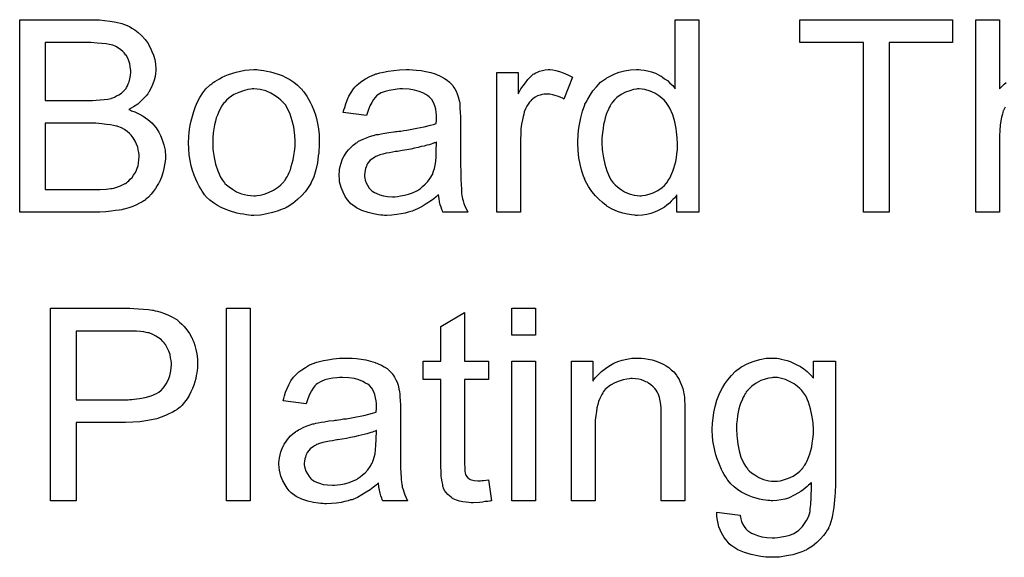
# Model space of a CAD drawing. Extents: x -1.6 to 9, y -2.8 to 5.2.
# Tile 137 of 197: x 5.023 to 5.432, y 2.982 to 3.205. Entities that reach past the tile are written whole.
import ezdxf

# ---------------------------------------------------------------- set-up
doc = ezdxf.new("R2010")
doc.units = 0
doc.layers.add('dfn6-15-57-c_document', color=1, linetype='CONTINUOUS')

msp = doc.modelspace()

# ---------------------------------------------------------------- linework, layer by layer
at = {"layer": 'dfn6-15-57-c_document', "color": 1}
for points in [[(5.054982, 3.205036), (5.055908, 3.205036), (5.05799, 3.204805), (5.060304, 3.204573), (5.062734, 3.204111), (5.065164, 3.203532), (5.067362, 3.202722), (5.067478, 3.202722), (5.067593, 3.202607), (5.068288, 3.20226), (5.069329, 3.201681), (5.070486, 3.200871), (5.071874, 3.19983), (5.073378, 3.198557), (5.074767, 3.196937), (5.07604, 3.195202), (5.076155, 3.19497), (5.076502, 3.194276), (5.077081, 3.193351), (5.077659, 3.191962), (5.078238, 3.190342), (5.078816, 3.188607), (5.079163, 3.18664), (5.079279, 3.184673), (5.079279, 3.184442), (5.079279, 3.183863), (5.079163, 3.182822), (5.078932, 3.181549), (5.078585, 3.180045), (5.078007, 3.178425), (5.077312, 3.176805), (5.076387, 3.17507), (5.076271, 3.174839), (5.075924, 3.174376), (5.07523, 3.17345), (5.074304, 3.172525), (5.073147, 3.171368), (5.071759, 3.170095), (5.070023, 3.168938), (5.068056, 3.167781), (5.068172, 3.167781), (5.068403, 3.167665), (5.068751, 3.16755), (5.069213, 3.167318), (5.070602, 3.166855), (5.072221, 3.166045), (5.073957, 3.165004), (5.075924, 3.163731), (5.077659, 3.162227), (5.079279, 3.160376), (5.079395, 3.160145), (5.079858, 3.15945), (5.080552, 3.158409), (5.081246, 3.157021), (5.08194, 3.15517), (5.082635, 3.153203), (5.083097, 3.150889), (5.083213, 3.148343), (5.083213, 3.148228), (5.083213, 3.148112), (5.083213, 3.147418), (5.083097, 3.146261), (5.082866, 3.144872), (5.082635, 3.143253), (5.082172, 3.141517), (5.081593, 3.139666), (5.080783, 3.137815), (5.080668, 3.137583), (5.08032, 3.137005), (5.079858, 3.136195), (5.079163, 3.135038), (5.078238, 3.133881), (5.077312, 3.132608), (5.076155, 3.131335), (5.074883, 3.130294), (5.074767, 3.130178), (5.074304, 3.129831), (5.073494, 3.129369), (5.072453, 3.128906), (5.07118, 3.128211), (5.069676, 3.127517), (5.068056, 3.126939), (5.066089, 3.12636), (5.065858, 3.12636), (5.065164, 3.126129), (5.064007, 3.126013), (5.062503, 3.125782), (5.060651, 3.12555), (5.058453, 3.125319), (5.056024, 3.125203), (5.053247, 3.125088), (5.022702, 3.125088), (5.022702, 3.205152), (5.054172, 3.205152), (5.054982, 3.205036)], [(5.304894, 3.125088), (5.295754, 3.125088), (5.295754, 3.132377), (5.295638, 3.132261), (5.295523, 3.13203), (5.295175, 3.131567), (5.294713, 3.130988), (5.294134, 3.13041), (5.29344, 3.129716), (5.29263, 3.128906), (5.291589, 3.128096), (5.290547, 3.127286), (5.28939, 3.126476), (5.288002, 3.125782), (5.286498, 3.125203), (5.284994, 3.124625), (5.283258, 3.124162), (5.281407, 3.123931), (5.27944, 3.123815), (5.278746, 3.123815), (5.278283, 3.123931), (5.276895, 3.124046), (5.275275, 3.124278), (5.273308, 3.12474), (5.27111, 3.125435), (5.268912, 3.12636), (5.266713, 3.127633), (5.266597, 3.127633), (5.266482, 3.127864), (5.265788, 3.128327), (5.264746, 3.129253), (5.263474, 3.13041), (5.26197, 3.131914), (5.260465, 3.133765), (5.258961, 3.135848), (5.257689, 3.138277), (5.257689, 3.138393), (5.257573, 3.138624), (5.257457, 3.138972), (5.257226, 3.139434), (5.256994, 3.140129), (5.256647, 3.140939), (5.256416, 3.141748), (5.256185, 3.14279), (5.255606, 3.145104), (5.255028, 3.147765), (5.25468, 3.150773), (5.254565, 3.154013), (5.254565, 3.154128), (5.254565, 3.15436), (5.254565, 3.154823), (5.254565, 3.155517), (5.25468, 3.156211), (5.25468, 3.157137), (5.254912, 3.159219), (5.255259, 3.161649), (5.255837, 3.16431), (5.256532, 3.167087), (5.257457, 3.169748), (5.257457, 3.169863), (5.257573, 3.170095), (5.257804, 3.170442), (5.258036, 3.170905), (5.25873, 3.172177), (5.259655, 3.173797), (5.260812, 3.175533), (5.262317, 3.177268), (5.264052, 3.179119), (5.266135, 3.180624), (5.26625, 3.180624), (5.266366, 3.180739), (5.266713, 3.180971), (5.267176, 3.181202), (5.268333, 3.181781), (5.269953, 3.18259), (5.271804, 3.183285), (5.274002, 3.183863), (5.276432, 3.184326), (5.278977, 3.184442), (5.279903, 3.184442), (5.280829, 3.184326), (5.282101, 3.18421), (5.283605, 3.183863), (5.285225, 3.183516), (5.286845, 3.182938), (5.288349, 3.182128), (5.288581, 3.182012), (5.289043, 3.181781), (5.289738, 3.181202), (5.290663, 3.180624), (5.29182, 3.179814), (5.292861, 3.178772), (5.294018, 3.177731), (5.29506, 3.176458), (5.29506, 3.205152), (5.304894, 3.205152), (5.304894, 3.125088)], [(5.410297, 3.195665), (5.383917, 3.195665), (5.383917, 3.125088), (5.373273, 3.125088), (5.373273, 3.195665), (5.346893, 3.195665), (5.346893, 3.205152), (5.410297, 3.205152), (5.410297, 3.195665)], [(5.432164, 3.168822), (5.43147, 3.167434), (5.431354, 3.167202), (5.431239, 3.16674), (5.431007, 3.165814), (5.43066, 3.164657), (5.430313, 3.163153), (5.430082, 3.161302), (5.429966, 3.159219), (5.42985, 3.156789), (5.42985, 3.125088), (5.420016, 3.125088), (5.420016, 3.205152), (5.42985, 3.205152), (5.42985, 3.176458)], [(5.052321, 3.195665), (5.033346, 3.195665), (5.033346, 3.171599), (5.053015, 3.171599), (5.054519, 3.171715), (5.056139, 3.17183), (5.057759, 3.171946), (5.059379, 3.172177), (5.060651, 3.172409), (5.060883, 3.172525), (5.061346, 3.17264), (5.06204, 3.172987), (5.062966, 3.17345), (5.063891, 3.173913), (5.064932, 3.174607), (5.065974, 3.175533), (5.066784, 3.176458), (5.066899, 3.176574), (5.067131, 3.176921), (5.067478, 3.177615), (5.067825, 3.178425), (5.068172, 3.179351), (5.068519, 3.180508), (5.068751, 3.181896), (5.068866, 3.1834), (5.068866, 3.183632), (5.068866, 3.184095), (5.068751, 3.184789), (5.068635, 3.185714), (5.068403, 3.186871), (5.068056, 3.188028), (5.067593, 3.189185), (5.066899, 3.190342), (5.066784, 3.190458), (5.066552, 3.190805), (5.066089, 3.191384), (5.065511, 3.191962), (5.064701, 3.192656), (5.063775, 3.193351), (5.062618, 3.194045), (5.061346, 3.194508), (5.06123, 3.194508), (5.060651, 3.194739), (5.059842, 3.194855), (5.058569, 3.195086), (5.056833, 3.195318), (5.054867, 3.195433), (5.052321, 3.195665)], [(5.121972, 3.184326), (5.123014, 3.18421), (5.124171, 3.183979), (5.125444, 3.183747), (5.126948, 3.183516), (5.130072, 3.182475), (5.131691, 3.181896), (5.133311, 3.181086), (5.134931, 3.180276), (5.136551, 3.179119), (5.138055, 3.177963), (5.139559, 3.176574), (5.139675, 3.176458), (5.139906, 3.176227), (5.140253, 3.175764), (5.140716, 3.175186), (5.141294, 3.174376), (5.141989, 3.173334), (5.142683, 3.172177), (5.143377, 3.170905), (5.144071, 3.169516), (5.144765, 3.167781), (5.14546, 3.166045), (5.146038, 3.164079), (5.146501, 3.161996), (5.146848, 3.159798), (5.147079, 3.157484), (5.147195, 3.154938), (5.147195, 3.154823), (5.147195, 3.154475), (5.147195, 3.153897), (5.147195, 3.153087), (5.147079, 3.152161), (5.146964, 3.151004), (5.146964, 3.149847), (5.146732, 3.148575), (5.146385, 3.145682), (5.145691, 3.14279), (5.144881, 3.139897), (5.143724, 3.137236), (5.143724, 3.13712), (5.143608, 3.137005), (5.143377, 3.136658), (5.143146, 3.136195), (5.142336, 3.135038), (5.141294, 3.133649), (5.139906, 3.13203), (5.138171, 3.13041), (5.136204, 3.12879), (5.13389, 3.127286), (5.133774, 3.127286), (5.133658, 3.12717), (5.133311, 3.126939), (5.132733, 3.126707), (5.132154, 3.126476), (5.13146, 3.126245), (5.129724, 3.12555), (5.127757, 3.124972), (5.125328, 3.124393), (5.122782, 3.123931), (5.120006, 3.123815), (5.118849, 3.123815), (5.117923, 3.123931), (5.116882, 3.124046), (5.115725, 3.124278), (5.114336, 3.124509), (5.112948, 3.12474), (5.109824, 3.125666), (5.108088, 3.12636), (5.106469, 3.127055), (5.104849, 3.12798), (5.103229, 3.129021), (5.101725, 3.130178), (5.100221, 3.131567), (5.100105, 3.131682), (5.099874, 3.131914), (5.099527, 3.132377), (5.099064, 3.133071), (5.098485, 3.133881), (5.097907, 3.134806), (5.097213, 3.135963), (5.096519, 3.137352), (5.095824, 3.138856), (5.09513, 3.140591), (5.094552, 3.142443), (5.093973, 3.14441), (5.09351, 3.146608), (5.093163, 3.148922), (5.092932, 3.151467), (5.092816, 3.154128), (5.092816, 3.15436), (5.092816, 3.154823), (5.092932, 3.155632), (5.092932, 3.156789), (5.093047, 3.158062), (5.093279, 3.159682), (5.09351, 3.161302), (5.093973, 3.163153), (5.094436, 3.165004), (5.095014, 3.166971), (5.095709, 3.169054), (5.096634, 3.171021), (5.09756, 3.172872), (5.098833, 3.174723), (5.100105, 3.176458), (5.101725, 3.177963), (5.101841, 3.178078), (5.102072, 3.178194), (5.102535, 3.178541), (5.103113, 3.179004), (5.103808, 3.179467), (5.104733, 3.180045), (5.105659, 3.180624), (5.106816, 3.181202), (5.108088, 3.181781), (5.109477, 3.182359), (5.112601, 3.1834), (5.116188, 3.18421), (5.118039, 3.184326), (5.120006, 3.184442), (5.121163, 3.184442), (5.121972, 3.184326)], [(5.185839, 3.184326), (5.187574, 3.18421), (5.189541, 3.183979), (5.191508, 3.183632), (5.193475, 3.183169), (5.195326, 3.18259), (5.195558, 3.182475), (5.196136, 3.182243), (5.196946, 3.181896), (5.197987, 3.181434), (5.199144, 3.180739), (5.200301, 3.180045), (5.201343, 3.179119), (5.202268, 3.178194), (5.202384, 3.178078), (5.202615, 3.177731), (5.202962, 3.177153), (5.203425, 3.176458), (5.204004, 3.175417), (5.204467, 3.174376), (5.204929, 3.173103), (5.205276, 3.171599), (5.205276, 3.171483), (5.205392, 3.171136), (5.205508, 3.170442), (5.205624, 3.169516), (5.205624, 3.168244), (5.205739, 3.16674), (5.205855, 3.164773), (5.205855, 3.162574), (5.205855, 3.149385), (5.205855, 3.149269), (5.205855, 3.148806), (5.205855, 3.148112), (5.205855, 3.147186), (5.205855, 3.146145), (5.205855, 3.144872), (5.205971, 3.142095), (5.205971, 3.139203), (5.206086, 3.136311), (5.206202, 3.135038), (5.206202, 3.133881), (5.206318, 3.13284), (5.206434, 3.13203), (5.206434, 3.131914), (5.206549, 3.131451), (5.206665, 3.130757), (5.207012, 3.129831), (5.207243, 3.12879), (5.207706, 3.127633), (5.208285, 3.12636), (5.208863, 3.125088), (5.198566, 3.125088), (5.19845, 3.125203), (5.198334, 3.125666), (5.198103, 3.126245), (5.197756, 3.12717), (5.197409, 3.128211), (5.197177, 3.129484), (5.196946, 3.130873), (5.196715, 3.132377), (5.196599, 3.132377), (5.196483, 3.132145), (5.195789, 3.131567), (5.194748, 3.130757), (5.193359, 3.129716), (5.191624, 3.128674), (5.189888, 3.127517), (5.188037, 3.126476), (5.18607, 3.125666), (5.185839, 3.12555), (5.185145, 3.125435), (5.184103, 3.125088), (5.182831, 3.12474), (5.181211, 3.124393), (5.17936, 3.124162), (5.177277, 3.123931), (5.175194, 3.123815), (5.174269, 3.123815), (5.173575, 3.123931), (5.172765, 3.123931), (5.171839, 3.124046), (5.169757, 3.124393), (5.167443, 3.124972), (5.164897, 3.125782), (5.162583, 3.126939), (5.160501, 3.128443), (5.160269, 3.128674), (5.159691, 3.129253), (5.158881, 3.130294), (5.157955, 3.131682), (5.15703, 3.133418), (5.15622, 3.135385), (5.155641, 3.137815), (5.155525, 3.138972), (5.15541, 3.14036), (5.15541, 3.140591), (5.15541, 3.141054), (5.155525, 3.141864), (5.155641, 3.142905), (5.155873, 3.144178), (5.15622, 3.145451), (5.156682, 3.146839), (5.157261, 3.148112), (5.157377, 3.148228), (5.157608, 3.14869), (5.158071, 3.149385), (5.158649, 3.150195), (5.159344, 3.15112), (5.160269, 3.152046), (5.161195, 3.152971), (5.162352, 3.153781), (5.162467, 3.153897), (5.16293, 3.154128), (5.163509, 3.154591), (5.164434, 3.155054), (5.165476, 3.155517), (5.166748, 3.156095), (5.168021, 3.156558), (5.169525, 3.157021), (5.169641, 3.157021), (5.170104, 3.157137), (5.170798, 3.157368), (5.171724, 3.157484), (5.172881, 3.157715), (5.174385, 3.157946), (5.17612, 3.158294), (5.178203, 3.158525), (5.178318, 3.158525), (5.178781, 3.158641), (5.17936, 3.158641), (5.18017, 3.158756), (5.181095, 3.158872), (5.182252, 3.159103), (5.183525, 3.159219), (5.184913, 3.15945), (5.18769, 3.160029), (5.190698, 3.160608), (5.193359, 3.161302), (5.194632, 3.161649), (5.195789, 3.161996), (5.195789, 3.162112), (5.195789, 3.162343), (5.195905, 3.163037), (5.195905, 3.163847), (5.195905, 3.16431), (5.195905, 3.164541), (5.195905, 3.164657), (5.195905, 3.164773), (5.195905, 3.165467), (5.195789, 3.166624), (5.195558, 3.167897), (5.195211, 3.169285), (5.194632, 3.170673), (5.193938, 3.171946), (5.193012, 3.172987), (5.192897, 3.173103), (5.192318, 3.173566), (5.191392, 3.174029), (5.190235, 3.174723), (5.188616, 3.175301), (5.186765, 3.17588), (5.18445, 3.176227), (5.181789, 3.176343), (5.180632, 3.176343), (5.179475, 3.176227), (5.177856, 3.175996), (5.176236, 3.175764), (5.1745, 3.175301), (5.172881, 3.174723), (5.171492, 3.173913), (5.171376, 3.173797), (5.170914, 3.17345), (5.170335, 3.172872), (5.169641, 3.171946), (5.168947, 3.170789), (5.168137, 3.169285), (5.167443, 3.167434), (5.166748, 3.165351), (5.157145, 3.166624), (5.157145, 3.16674), (5.157261, 3.166855), (5.157261, 3.167202), (5.157377, 3.167665), (5.157724, 3.168706), (5.158187, 3.170211), (5.158765, 3.171715), (5.159459, 3.173334), (5.160385, 3.174954), (5.161426, 3.176458), (5.161542, 3.176574), (5.162005, 3.177037), (5.162699, 3.177731), (5.163624, 3.178657), (5.164897, 3.179582), (5.166401, 3.180508), (5.168137, 3.181549), (5.170104, 3.182359), (5.170219, 3.182359), (5.170335, 3.182475), (5.170682, 3.18259), (5.171145, 3.182706), (5.172302, 3.183053), (5.173922, 3.1834), (5.175773, 3.183747), (5.178087, 3.184095), (5.180517, 3.184326), (5.183293, 3.184442), (5.184566, 3.184442), (5.185839, 3.184326)], [(5.244152, 3.184326), (5.245424, 3.184095), (5.246928, 3.183632), (5.248548, 3.183053), (5.2504, 3.182243), (5.252366, 3.181202), (5.24878, 3.172177), (5.248664, 3.172293), (5.248201, 3.172525), (5.247507, 3.172872), (5.246581, 3.173219), (5.24554, 3.173566), (5.244267, 3.173913), (5.242995, 3.174144), (5.241722, 3.17426), (5.241144, 3.17426), (5.240565, 3.174144), (5.239755, 3.174029), (5.238945, 3.173797), (5.237904, 3.17345), (5.236863, 3.172987), (5.235937, 3.172293), (5.235821, 3.172177), (5.235474, 3.171946), (5.235127, 3.171483), (5.234549, 3.170905), (5.23397, 3.170095), (5.233392, 3.169169), (5.232813, 3.168128), (5.23235, 3.166855), (5.232235, 3.166624), (5.232119, 3.16593), (5.231887, 3.164888), (5.23154, 3.1635), (5.231193, 3.161765), (5.230962, 3.159798), (5.230846, 3.157715), (5.23073, 3.155401), (5.23073, 3.125088), (5.220896, 3.125088), (5.220896, 3.183169), (5.229805, 3.183169), (5.229805, 3.174376), (5.229921, 3.174492), (5.230383, 3.175301), (5.230962, 3.176343), (5.231887, 3.177615), (5.232813, 3.178888), (5.233854, 3.180276), (5.234896, 3.181434), (5.235937, 3.182359), (5.236053, 3.182475), (5.2364, 3.182706), (5.237094, 3.183053), (5.237788, 3.1834), (5.238714, 3.183747), (5.239871, 3.184095), (5.241028, 3.184326), (5.242301, 3.184442), (5.24311, 3.184442), (5.244152, 3.184326)], [(5.42985, 3.176458), (5.429966, 3.176574), (5.430197, 3.176805), (5.430544, 3.177153), (5.431123, 3.177731), (5.431701, 3.17831), (5.432511, 3.179004)], [(5.120006, 3.176343), (5.119311, 3.176343), (5.118733, 3.176227), (5.11746, 3.176111), (5.115725, 3.175648), (5.113758, 3.174954), (5.111675, 3.174029), (5.109708, 3.17264), (5.108667, 3.171715), (5.107741, 3.170789), (5.107741, 3.170673), (5.10751, 3.170558), (5.107279, 3.170211), (5.106931, 3.169748), (5.106584, 3.169169), (5.106237, 3.168475), (5.105775, 3.16755), (5.105312, 3.166624), (5.104849, 3.165467), (5.104386, 3.16431), (5.104039, 3.162921), (5.103692, 3.161417), (5.103345, 3.159798), (5.103113, 3.158062), (5.102998, 3.156095), (5.102882, 3.154128), (5.102882, 3.154013), (5.102882, 3.153666), (5.102882, 3.153087), (5.102998, 3.152277), (5.102998, 3.151352), (5.103113, 3.15031), (5.103461, 3.147881), (5.104039, 3.145104), (5.104965, 3.142327), (5.106122, 3.139666), (5.106931, 3.138509), (5.107741, 3.137352), (5.107857, 3.137352), (5.107973, 3.13712), (5.108667, 3.136542), (5.109708, 3.135616), (5.111097, 3.134691), (5.112832, 3.133649), (5.114915, 3.132724), (5.117345, 3.132145), (5.118617, 3.13203), (5.120006, 3.131914), (5.1207, 3.131914), (5.121278, 3.13203), (5.122551, 3.132261), (5.124287, 3.132608), (5.126138, 3.133302), (5.12822, 3.134228), (5.130187, 3.135616), (5.131229, 3.136542), (5.132154, 3.137468), (5.13227, 3.137583), (5.132386, 3.137699), (5.132617, 3.138046), (5.132964, 3.138509), (5.133311, 3.139087), (5.133774, 3.139782), (5.134237, 3.140707), (5.134699, 3.141633), (5.135162, 3.14279), (5.135509, 3.144062), (5.135972, 3.145451), (5.136319, 3.146955), (5.136666, 3.14869), (5.136898, 3.150426), (5.137129, 3.152393), (5.137129, 3.154475), (5.137129, 3.154591), (5.137129, 3.154938), (5.137129, 3.155517), (5.137014, 3.156211), (5.137014, 3.157137), (5.136898, 3.158178), (5.136551, 3.160608), (5.135972, 3.163153), (5.135047, 3.16593), (5.133774, 3.168475), (5.13308, 3.169748), (5.132154, 3.170789), (5.132154, 3.170905), (5.131923, 3.171021), (5.131229, 3.171715), (5.130187, 3.172525), (5.128799, 3.173566), (5.127063, 3.174607), (5.124981, 3.175533), (5.122667, 3.176111), (5.121394, 3.176227), (5.120006, 3.176343)], [(5.280019, 3.176343), (5.27944, 3.176343), (5.278977, 3.176227), (5.277705, 3.176111), (5.276201, 3.175648), (5.274465, 3.17507), (5.272614, 3.174029), (5.270763, 3.172756), (5.269837, 3.17183), (5.269027, 3.170905), (5.269027, 3.170789), (5.268796, 3.170673), (5.26868, 3.170326), (5.268333, 3.169863), (5.267986, 3.169285), (5.267639, 3.168591), (5.267292, 3.167781), (5.266829, 3.166855), (5.266366, 3.165698), (5.266019, 3.164426), (5.265672, 3.163037), (5.265325, 3.161533), (5.265093, 3.159913), (5.264862, 3.158062), (5.264631, 3.156095), (5.264631, 3.154013), (5.264631, 3.153897), (5.264631, 3.15355), (5.264631, 3.152971), (5.264746, 3.152161), (5.264746, 3.151236), (5.264862, 3.150195), (5.265209, 3.147765), (5.265788, 3.145104), (5.266597, 3.142327), (5.267755, 3.139666), (5.268449, 3.138509), (5.269259, 3.137352), (5.269374, 3.137352), (5.26949, 3.13712), (5.270069, 3.136542), (5.27111, 3.135616), (5.272382, 3.134691), (5.274002, 3.133649), (5.275969, 3.132724), (5.278052, 3.132145), (5.279209, 3.13203), (5.280366, 3.131914), (5.280944, 3.131914), (5.281407, 3.13203), (5.28268, 3.132145), (5.284184, 3.132608), (5.285919, 3.133187), (5.287771, 3.134112), (5.289622, 3.135385), (5.290547, 3.136195), (5.291357, 3.13712), (5.291357, 3.137236), (5.291589, 3.137352), (5.29182, 3.137699), (5.292051, 3.138162), (5.292399, 3.13874), (5.292861, 3.139319), (5.293208, 3.140244), (5.293671, 3.14117), (5.294134, 3.142211), (5.294481, 3.143368), (5.294944, 3.144757), (5.295291, 3.146145), (5.295523, 3.147765), (5.295754, 3.149385), (5.295985, 3.151236), (5.295985, 3.153203), (5.295985, 3.153318), (5.295985, 3.153781), (5.295985, 3.15436), (5.29587, 3.15517), (5.29587, 3.156095), (5.295754, 3.157252), (5.295638, 3.158525), (5.295407, 3.159913), (5.294828, 3.16269), (5.294018, 3.165583), (5.292861, 3.168359), (5.292167, 3.169516), (5.291357, 3.170673), (5.291357, 3.170789), (5.291126, 3.170905), (5.290547, 3.171599), (5.289506, 3.172525), (5.288233, 3.173566), (5.286614, 3.174607), (5.284647, 3.175417), (5.282448, 3.176111), (5.281291, 3.176227), (5.280019, 3.176343)], [(5.054404, 3.162112), (5.033346, 3.162112), (5.033346, 3.134575), (5.056139, 3.134575), (5.058569, 3.134691), (5.05961, 3.134806), (5.060536, 3.134922), (5.060651, 3.134922), (5.061114, 3.135038), (5.061809, 3.135153), (5.062618, 3.135385), (5.064585, 3.136079), (5.066552, 3.137005), (5.066668, 3.13712), (5.067015, 3.137352), (5.067478, 3.137699), (5.068056, 3.138162), (5.068635, 3.138856), (5.069445, 3.13955), (5.070023, 3.140476), (5.070717, 3.141517), (5.070833, 3.141633), (5.070949, 3.14198), (5.07118, 3.142674), (5.071527, 3.143484), (5.071874, 3.14441), (5.072106, 3.145566), (5.072221, 3.146955), (5.072337, 3.148343), (5.072337, 3.148575), (5.072337, 3.149037), (5.072221, 3.149963), (5.07199, 3.151004), (5.071759, 3.152161), (5.071296, 3.153434), (5.070717, 3.154707), (5.069908, 3.155979), (5.069792, 3.156095), (5.069445, 3.156558), (5.068982, 3.157137), (5.068288, 3.157831), (5.067362, 3.158641), (5.066205, 3.15945), (5.064932, 3.160145), (5.063428, 3.160723), (5.063197, 3.160839), (5.062734, 3.160955), (5.061693, 3.161186), (5.06042, 3.161417), (5.0588, 3.161649), (5.056833, 3.16188), (5.054404, 3.162112)], [(5.195905, 3.154244), (5.195789, 3.154244), (5.195673, 3.154128), (5.195326, 3.154013), (5.194864, 3.153897), (5.194285, 3.153666), (5.193591, 3.153434), (5.192781, 3.153203), (5.191855, 3.152971), (5.190814, 3.152624), (5.189541, 3.152393), (5.188269, 3.152046), (5.186765, 3.151699), (5.185145, 3.151352), (5.183525, 3.151004), (5.181674, 3.150773), (5.179707, 3.150426), (5.179475, 3.150426), (5.178781, 3.15031), (5.177624, 3.150079), (5.176351, 3.149847), (5.174963, 3.149616), (5.173575, 3.149269), (5.172302, 3.148922), (5.171145, 3.148459), (5.171029, 3.148459), (5.170682, 3.148228), (5.170219, 3.147996), (5.169757, 3.147649), (5.168368, 3.146724), (5.167211, 3.145335), (5.167211, 3.145219), (5.16698, 3.144988), (5.166864, 3.144525), (5.166633, 3.143947), (5.166401, 3.143253), (5.16617, 3.142558), (5.166054, 3.141633), (5.165939, 3.140707), (5.165939, 3.140591), (5.165939, 3.140013), (5.166054, 3.139319), (5.166286, 3.138393), (5.166633, 3.137352), (5.167211, 3.136311), (5.167905, 3.135153), (5.168831, 3.134112), (5.168947, 3.133997), (5.169409, 3.133765), (5.170104, 3.133302), (5.171029, 3.13284), (5.172302, 3.132377), (5.173806, 3.131914), (5.175542, 3.131682), (5.177624, 3.131567), (5.17855, 3.131567), (5.179707, 3.131682), (5.18098, 3.131914), (5.182599, 3.132145), (5.184219, 3.132608), (5.185955, 3.133187), (5.18769, 3.133997), (5.187922, 3.134112), (5.188384, 3.134459), (5.189194, 3.135038), (5.19012, 3.135848), (5.191161, 3.136773), (5.192318, 3.13793), (5.193244, 3.139319), (5.194169, 3.140823), (5.194285, 3.140939), (5.194401, 3.141401), (5.194632, 3.142211), (5.194979, 3.143253), (5.195326, 3.144641), (5.195558, 3.146261), (5.195673, 3.148228), (5.195789, 3.150542), (5.195905, 3.154244)], [(5.070139, 3.085125), (5.072106, 3.085009), (5.074188, 3.084893), (5.076155, 3.084662), (5.077891, 3.084431), (5.078122, 3.084431), (5.078932, 3.084199), (5.079973, 3.083968), (5.081362, 3.083621), (5.082866, 3.083042), (5.084486, 3.082348), (5.086221, 3.081538), (5.087725, 3.080613), (5.087957, 3.080497), (5.088419, 3.08015), (5.089114, 3.079456), (5.090039, 3.078646), (5.091081, 3.077604), (5.092122, 3.076216), (5.093279, 3.074712), (5.094204, 3.072976), (5.09432, 3.072745), (5.094552, 3.072166), (5.095014, 3.071125), (5.095477, 3.069737), (5.095824, 3.068117), (5.096287, 3.066266), (5.096519, 3.064183), (5.096634, 3.061985), (5.096634, 3.061869), (5.096634, 3.061522), (5.096634, 3.061059), (5.096519, 3.060249), (5.096403, 3.059439), (5.096287, 3.058398), (5.096056, 3.057241), (5.095824, 3.055968), (5.095014, 3.053307), (5.094552, 3.051919), (5.093857, 3.050415), (5.093047, 3.048911), (5.092238, 3.047522), (5.091196, 3.046134), (5.090039, 3.044745), (5.089924, 3.04463), (5.089692, 3.044398), (5.089345, 3.044051), (5.088767, 3.043704), (5.088072, 3.043126), (5.087147, 3.042547), (5.08599, 3.041853), (5.084717, 3.041274), (5.083213, 3.04058), (5.081477, 3.039886), (5.079626, 3.039308), (5.077428, 3.038845), (5.075114, 3.038382), (5.072569, 3.038035), (5.069676, 3.037803), (5.066668, 3.037688), (5.046189, 3.037688), (5.046189, 3.005176), (5.035545, 3.005176), (5.035545, 3.08524), (5.068403, 3.08524), (5.070139, 3.085125)], [(5.118502, 3.005176), (5.108667, 3.005176), (5.108667, 3.08524), (5.118502, 3.08524), (5.118502, 3.005176)], [(5.236978, 3.074018), (5.227144, 3.074018), (5.227144, 3.08524), (5.236978, 3.08524), (5.236978, 3.074018)], [(5.207475, 3.063258), (5.217425, 3.063258), (5.217425, 3.055621), (5.207475, 3.055621), (5.207475, 3.02149), (5.207475, 3.021258), (5.207475, 3.020796), (5.207475, 3.020101), (5.207591, 3.019291), (5.207706, 3.01744), (5.207822, 3.01663), (5.207938, 3.016052), (5.208053, 3.01582), (5.2084, 3.015358), (5.208863, 3.014779), (5.209673, 3.014201), (5.209904, 3.014085), (5.210483, 3.013854), (5.211524, 3.013622), (5.213028, 3.013506), (5.214185, 3.013506), (5.214764, 3.013622), (5.215574, 3.013622), (5.216499, 3.013738), (5.217425, 3.013854), (5.218698, 3.005176), (5.218466, 3.005176), (5.218003, 3.00506), (5.217194, 3.004945), (5.216152, 3.004829), (5.214995, 3.004598), (5.213723, 3.004482), (5.211177, 3.004366), (5.210252, 3.004366), (5.209326, 3.004482), (5.208169, 3.004598), (5.206781, 3.004713), (5.205392, 3.00506), (5.204119, 3.005407), (5.202847, 3.005986), (5.202731, 3.006102), (5.202384, 3.006333), (5.201921, 3.00668), (5.201227, 3.007259), (5.200649, 3.007837), (5.199954, 3.008647), (5.19926, 3.009457), (5.198797, 3.010498), (5.198797, 3.010614), (5.198566, 3.011077), (5.19845, 3.011887), (5.198219, 3.013044), (5.197987, 3.014548), (5.197872, 3.015473), (5.197872, 3.016515), (5.197756, 3.017787), (5.19764, 3.01906), (5.19764, 3.020448), (5.19764, 3.022068), (5.19764, 3.055621), (5.190351, 3.055621), (5.190351, 3.063258), (5.19764, 3.063258), (5.19764, 3.077604), (5.207475, 3.083505), (5.207475, 3.063258)], [(5.069098, 3.075753), (5.046189, 3.075753), (5.046189, 3.047175), (5.067709, 3.047175), (5.068519, 3.047291), (5.069329, 3.047291), (5.070255, 3.047407), (5.072453, 3.047638), (5.074883, 3.048101), (5.077312, 3.048795), (5.079511, 3.049721), (5.080552, 3.050299), (5.081362, 3.050993), (5.081593, 3.051225), (5.082056, 3.051688), (5.08275, 3.052613), (5.08356, 3.05377), (5.08437, 3.055274), (5.085064, 3.057125), (5.085527, 3.059208), (5.085758, 3.061638), (5.085758, 3.061753), (5.085758, 3.061869), (5.085758, 3.062448), (5.085643, 3.063489), (5.085411, 3.064646), (5.08518, 3.065919), (5.084717, 3.067423), (5.084023, 3.068811), (5.083213, 3.0702), (5.083097, 3.070315), (5.08275, 3.070778), (5.082172, 3.071356), (5.081477, 3.072166), (5.080436, 3.072976), (5.079279, 3.073671), (5.078007, 3.074365), (5.076502, 3.074943), (5.076387, 3.074943), (5.075924, 3.075059), (5.07523, 3.075175), (5.074304, 3.075406), (5.072916, 3.075522), (5.07118, 3.075637), (5.069098, 3.075753)], [(5.160848, 3.064414), (5.162583, 3.064299), (5.16455, 3.064067), (5.166517, 3.06372), (5.168484, 3.063258), (5.170335, 3.062679), (5.170566, 3.062563), (5.171145, 3.062332), (5.171955, 3.061985), (5.172996, 3.061522), (5.174153, 3.060828), (5.17531, 3.060134), (5.176351, 3.059208), (5.177277, 3.058282), (5.177393, 3.058167), (5.177624, 3.05782), (5.177971, 3.057241), (5.178434, 3.056547), (5.179013, 3.055506), (5.179475, 3.054464), (5.179938, 3.053192), (5.180285, 3.051688), (5.180285, 3.051572), (5.180401, 3.051225), (5.180517, 3.05053), (5.180632, 3.049605), (5.180632, 3.048332), (5.180748, 3.046828), (5.180864, 3.044861), (5.180864, 3.042663), (5.180864, 3.029473), (5.180864, 3.029357), (5.180864, 3.028895), (5.180864, 3.0282), (5.180864, 3.027275), (5.180864, 3.026233), (5.180864, 3.024961), (5.18098, 3.022184), (5.18098, 3.019291), (5.181095, 3.016399), (5.181211, 3.015126), (5.181211, 3.013969), (5.181327, 3.012928), (5.181442, 3.012118), (5.181442, 3.012002), (5.181558, 3.01154), (5.181674, 3.010845), (5.182021, 3.00992), (5.182252, 3.008878), (5.182715, 3.007722), (5.183293, 3.006449), (5.183872, 3.005176), (5.173575, 3.005176), (5.173459, 3.005292), (5.173343, 3.005755), (5.173112, 3.006333), (5.172765, 3.007259), (5.172418, 3.0083), (5.172186, 3.009573), (5.171955, 3.010961), (5.171724, 3.012465), (5.171608, 3.012465), (5.171492, 3.012234), (5.170798, 3.011655), (5.169757, 3.010845), (5.168368, 3.009804), (5.166633, 3.008763), (5.164897, 3.007606), (5.163046, 3.006564), (5.161079, 3.005755), (5.160848, 3.005639), (5.160154, 3.005523), (5.159112, 3.005176), (5.15784, 3.004829), (5.15622, 3.004482), (5.154368, 3.004251), (5.152286, 3.004019), (5.150203, 3.003903), (5.149278, 3.003903), (5.148583, 3.004019), (5.147774, 3.004019), (5.146848, 3.004135), (5.144765, 3.004482), (5.142451, 3.00506), (5.139906, 3.00587), (5.137592, 3.007027), (5.135509, 3.008531), (5.135278, 3.008763), (5.134699, 3.009341), (5.13389, 3.010383), (5.132964, 3.011771), (5.132038, 3.013506), (5.131229, 3.015473), (5.13065, 3.017903), (5.130534, 3.01906), (5.130419, 3.020448), (5.130419, 3.02068), (5.130419, 3.021143), (5.130534, 3.021953), (5.13065, 3.022994), (5.130881, 3.024267), (5.131229, 3.025539), (5.131691, 3.026928), (5.13227, 3.0282), (5.132386, 3.028316), (5.132617, 3.028779), (5.13308, 3.029473), (5.133658, 3.030283), (5.134352, 3.031209), (5.135278, 3.032134), (5.136204, 3.03306), (5.137361, 3.03387), (5.137476, 3.033985), (5.137939, 3.034217), (5.138518, 3.03468), (5.139443, 3.035142), (5.140484, 3.035605), (5.141757, 3.036184), (5.14303, 3.036646), (5.144534, 3.037109), (5.14465, 3.037109), (5.145113, 3.037225), (5.145807, 3.037456), (5.146732, 3.037572), (5.147889, 3.037803), (5.149393, 3.038035), (5.151129, 3.038382), (5.153212, 3.038613), (5.153327, 3.038613), (5.15379, 3.038729), (5.154368, 3.038729), (5.155178, 3.038845), (5.156104, 3.038961), (5.157261, 3.039192), (5.158534, 3.039308), (5.159922, 3.039539), (5.162699, 3.040117), (5.165707, 3.040696), (5.168368, 3.04139), (5.169641, 3.041737), (5.170798, 3.042084), (5.170798, 3.0422), (5.170798, 3.042432), (5.170914, 3.043126), (5.170914, 3.043936), (5.170914, 3.044398), (5.170914, 3.04463), (5.170914, 3.044745), (5.170914, 3.044861), (5.170914, 3.045555), (5.170798, 3.046712), (5.170566, 3.047985), (5.170219, 3.049374), (5.169641, 3.050762), (5.168947, 3.052035), (5.168021, 3.053076), (5.167905, 3.053192), (5.167327, 3.053654), (5.166401, 3.054117), (5.165244, 3.054811), (5.163624, 3.05539), (5.161773, 3.055968), (5.159459, 3.056316), (5.156798, 3.056431), (5.155641, 3.056431), (5.154484, 3.056316), (5.152864, 3.056084), (5.151245, 3.055853), (5.149509, 3.05539), (5.147889, 3.054811), (5.146501, 3.054001), (5.146385, 3.053886), (5.145922, 3.053539), (5.145344, 3.05296), (5.14465, 3.052035), (5.143956, 3.050878), (5.143146, 3.049374), (5.142451, 3.047522), (5.141757, 3.04544), (5.132154, 3.046712), (5.132154, 3.046828), (5.13227, 3.046944), (5.13227, 3.047291), (5.132386, 3.047754), (5.132733, 3.048795), (5.133195, 3.050299), (5.133774, 3.051803), (5.134468, 3.053423), (5.135394, 3.055043), (5.136435, 3.056547), (5.136551, 3.056663), (5.137014, 3.057125), (5.137708, 3.05782), (5.138633, 3.058745), (5.139906, 3.059671), (5.14141, 3.060596), (5.143146, 3.061638), (5.145113, 3.062448), (5.145228, 3.062448), (5.145344, 3.062563), (5.145691, 3.062679), (5.146154, 3.062795), (5.147311, 3.063142), (5.148931, 3.063489), (5.150782, 3.063836), (5.153096, 3.064183), (5.155525, 3.064414), (5.158302, 3.06453), (5.159575, 3.06453), (5.160848, 3.064414)], [(5.28106, 3.064414), (5.282333, 3.064299), (5.283837, 3.064067), (5.285457, 3.06372), (5.287192, 3.063258), (5.288812, 3.062563), (5.289043, 3.062448), (5.289506, 3.062216), (5.290316, 3.061869), (5.291242, 3.061291), (5.292399, 3.060596), (5.29344, 3.059671), (5.294481, 3.058745), (5.295407, 3.057588), (5.295523, 3.057472), (5.295754, 3.05701), (5.296101, 3.056431), (5.29668, 3.055621), (5.297142, 3.054464), (5.297605, 3.053307), (5.298184, 3.051919), (5.298531, 3.050415), (5.298531, 3.050299), (5.298646, 3.049836), (5.298762, 3.049142), (5.298878, 3.048216), (5.298878, 3.046828), (5.298993, 3.045208), (5.299109, 3.043241), (5.299109, 3.040812), (5.299109, 3.005176), (5.289275, 3.005176), (5.289275, 3.040349), (5.289275, 3.040465), (5.289275, 3.04058), (5.289275, 3.04139), (5.289275, 3.042432), (5.289159, 3.043704), (5.289043, 3.045208), (5.288812, 3.046712), (5.288465, 3.048101), (5.288118, 3.049374), (5.288118, 3.049489), (5.287886, 3.049836), (5.287539, 3.050415), (5.287192, 3.051109), (5.286614, 3.051803), (5.285919, 3.052613), (5.284994, 3.053423), (5.283953, 3.054117), (5.283837, 3.054233), (5.28349, 3.054464), (5.282796, 3.054696), (5.281986, 3.055043), (5.28106, 3.05539), (5.279903, 3.055737), (5.278515, 3.055853), (5.277126, 3.055968), (5.276548, 3.055968), (5.276085, 3.055853), (5.274928, 3.055737), (5.273424, 3.055506), (5.271804, 3.054927), (5.269953, 3.054233), (5.268102, 3.053307), (5.266366, 3.051919), (5.266135, 3.051688), (5.265672, 3.051109), (5.265325, 3.050646), (5.264978, 3.050068), (5.264515, 3.049374), (5.264168, 3.048564), (5.263705, 3.047638), (5.263242, 3.046481), (5.262895, 3.045208), (5.262548, 3.04382), (5.262317, 3.042316), (5.262085, 3.040696), (5.261854, 3.038729), (5.261854, 3.036762), (5.261854, 3.005176), (5.252019, 3.005176), (5.252019, 3.063258), (5.260812, 3.063258), (5.260812, 3.054927), (5.260928, 3.055043), (5.26116, 3.05539), (5.261507, 3.055853), (5.26197, 3.056431), (5.262664, 3.057125), (5.263474, 3.057935), (5.264399, 3.058861), (5.265556, 3.059787), (5.266713, 3.060596), (5.268102, 3.061522), (5.269606, 3.062332), (5.271225, 3.063026), (5.273077, 3.063605), (5.274928, 3.064067), (5.277011, 3.064414), (5.279209, 3.06453), (5.280134, 3.06453), (5.28106, 3.064414)], [(5.33729, 3.064414), (5.3381, 3.064299), (5.339141, 3.064067), (5.340298, 3.063836), (5.341571, 3.063489), (5.342844, 3.063026), (5.344232, 3.062448), (5.345621, 3.061753), (5.347125, 3.060943), (5.348513, 3.060018), (5.349901, 3.058861), (5.35129, 3.057588), (5.352563, 3.056084), (5.352563, 3.063258), (5.361587, 3.063258), (5.361587, 3.013044), (5.361587, 3.012928), (5.361587, 3.012465), (5.361587, 3.011771), (5.361587, 3.010845), (5.361471, 3.009804), (5.361471, 3.008531), (5.361356, 3.007143), (5.36124, 3.005639), (5.360893, 3.002515), (5.36043, 2.999275), (5.360083, 2.997771), (5.359736, 2.996383), (5.359273, 2.99511), (5.35881, 2.993953), (5.35881, 2.993838), (5.358695, 2.993722), (5.358232, 2.993028), (5.357653, 2.991986), (5.356728, 2.990714), (5.355455, 2.989325), (5.353951, 2.987821), (5.3521, 2.986317), (5.350017, 2.985044), (5.349901, 2.985044), (5.349786, 2.984929), (5.349439, 2.984697), (5.348976, 2.984581), (5.348397, 2.984234), (5.347703, 2.984003), (5.345968, 2.983425), (5.343885, 2.98273), (5.34134, 2.982267), (5.338447, 2.981805), (5.335323, 2.981689), (5.334282, 2.981689), (5.333588, 2.981805), (5.332662, 2.981805), (5.331737, 2.98192), (5.33058, 2.982036), (5.329307, 2.982267), (5.326646, 2.982846), (5.323869, 2.983656), (5.321092, 2.984813), (5.318547, 2.986433), (5.318431, 2.986548), (5.318315, 2.986664), (5.317506, 2.987358), (5.31658, 2.9884), (5.315423, 2.989904), (5.314266, 2.991871), (5.313225, 2.9943), (5.312877, 2.995689), (5.312646, 2.997193), (5.312415, 2.998697), (5.312415, 3.000432), (5.322018, 2.99916), (5.322018, 2.998928), (5.322133, 2.998465), (5.322365, 2.997656), (5.322596, 2.996614), (5.323059, 2.995573), (5.323638, 2.994532), (5.324332, 2.99349), (5.325257, 2.99268), (5.325489, 2.992565), (5.325952, 2.992218), (5.326761, 2.991755), (5.327918, 2.991292), (5.329307, 2.990714), (5.331042, 2.990251), (5.333125, 2.989904), (5.335323, 2.989788), (5.33648, 2.989788), (5.337637, 2.989904), (5.339257, 2.990135), (5.340877, 2.990482), (5.342612, 2.990945), (5.344348, 2.991639), (5.345852, 2.992565), (5.345968, 2.99268), (5.346431, 2.993028), (5.347125, 2.993722), (5.347935, 2.994532), (5.348744, 2.995689), (5.349554, 2.996961), (5.350364, 2.998465), (5.350943, 3.000201), (5.350943, 3.000317), (5.351059, 3.00078), (5.351174, 3.001705), (5.35129, 3.002862), (5.351406, 3.003672), (5.351406, 3.004598), (5.351521, 3.005639), (5.351521, 3.006796), (5.351521, 3.008069), (5.351637, 3.009573), (5.351637, 3.011077), (5.351637, 3.012812), (5.351521, 3.012697), (5.35129, 3.012465), (5.350943, 3.012118), (5.35048, 3.011655), (5.349901, 3.011077), (5.349092, 3.010383), (5.348166, 3.009688), (5.34724, 3.008994), (5.344811, 3.007606), (5.34215, 3.006333), (5.340645, 3.00587), (5.339026, 3.005523), (5.33729, 3.005292), (5.335555, 3.005176), (5.334976, 3.005176), (5.334398, 3.005292), (5.333588, 3.005292), (5.332547, 3.005407), (5.33139, 3.005639), (5.330117, 3.00587), (5.328728, 3.006217), (5.327224, 3.00668), (5.32572, 3.007259), (5.324216, 3.007953), (5.322596, 3.008763), (5.321092, 3.009804), (5.319588, 3.010961), (5.3182, 3.012234), (5.316927, 3.013738), (5.316811, 3.013854), (5.316696, 3.014085), (5.316349, 3.014664), (5.315886, 3.015242), (5.315423, 3.016168), (5.314844, 3.017093), (5.314266, 3.01825), (5.313687, 3.019639), (5.313109, 3.021027), (5.31253, 3.022647), (5.311952, 3.024267), (5.311489, 3.026118), (5.310679, 3.030052), (5.310564, 3.03225), (5.310448, 3.034448), (5.310448, 3.034564), (5.310448, 3.034795), (5.310448, 3.035258), (5.310448, 3.035837), (5.310564, 3.036646), (5.310564, 3.037456), (5.310795, 3.039539), (5.311142, 3.041853), (5.311721, 3.044398), (5.312415, 3.047059), (5.313456, 3.049721), (5.313456, 3.049836), (5.313572, 3.050068), (5.313803, 3.050415), (5.314034, 3.050878), (5.314729, 3.05215), (5.315654, 3.05377), (5.316927, 3.055506), (5.318431, 3.057241), (5.320167, 3.059092), (5.322133, 3.060596), (5.322249, 3.060596), (5.322365, 3.060712), (5.322712, 3.060943), (5.323175, 3.061175), (5.324332, 3.061869), (5.325952, 3.062563), (5.327918, 3.063258), (5.330233, 3.063952), (5.332778, 3.064414), (5.335555, 3.06453), (5.336596, 3.06453), (5.33729, 3.064414)], [(5.236978, 3.005176), (5.227144, 3.005176), (5.227144, 3.063258), (5.236978, 3.063258), (5.236978, 3.005176)], [(5.337522, 3.056431), (5.33567, 3.056431), (5.335208, 3.056316), (5.333935, 3.0562), (5.332431, 3.055737), (5.33058, 3.055159), (5.328728, 3.054117), (5.326877, 3.052845), (5.325952, 3.051919), (5.325026, 3.050993), (5.325026, 3.050878), (5.324795, 3.050762), (5.324563, 3.050415), (5.324332, 3.049952), (5.323985, 3.049489), (5.323638, 3.048795), (5.323175, 3.047985), (5.322828, 3.047059), (5.322365, 3.046018), (5.321902, 3.044745), (5.321555, 3.043473), (5.321208, 3.042084), (5.320976, 3.040465), (5.320745, 3.038845), (5.320514, 3.037109), (5.320514, 3.035142), (5.320514, 3.035027), (5.320514, 3.03468), (5.320514, 3.034101), (5.320629, 3.033291), (5.320629, 3.032366), (5.320745, 3.031209), (5.321092, 3.028779), (5.321671, 3.026002), (5.322365, 3.023341), (5.323522, 3.02068), (5.324216, 3.019523), (5.325026, 3.018482), (5.325257, 3.01825), (5.325836, 3.017672), (5.326761, 3.016862), (5.32815, 3.015936), (5.32977, 3.014895), (5.331737, 3.014085), (5.333935, 3.013506), (5.335092, 3.013391), (5.336365, 3.013275), (5.337059, 3.013275), (5.337522, 3.013391), (5.338794, 3.013506), (5.340414, 3.013969), (5.34215, 3.014548), (5.344117, 3.015473), (5.345968, 3.016746), (5.346893, 3.017556), (5.347819, 3.018482), (5.347819, 3.018597), (5.34805, 3.018713), (5.348282, 3.01906), (5.348513, 3.019523), (5.34886, 3.019986), (5.349323, 3.02068), (5.34967, 3.02149), (5.350133, 3.022531), (5.350596, 3.023572), (5.350943, 3.024729), (5.351406, 3.026118), (5.351753, 3.027622), (5.351984, 3.029126), (5.352216, 3.030861), (5.352447, 3.032828), (5.352447, 3.034795), (5.352447, 3.034911), (5.352447, 3.035258), (5.352447, 3.035837), (5.352331, 3.036531), (5.352331, 3.037456), (5.352216, 3.038498), (5.351868, 3.040812), (5.35129, 3.043473), (5.35048, 3.046134), (5.349323, 3.048795), (5.348513, 3.049952), (5.347703, 3.050993), (5.347703, 3.051109), (5.347472, 3.051225), (5.346893, 3.051803), (5.345852, 3.052729), (5.344464, 3.05377), (5.342844, 3.054696), (5.340877, 3.055621), (5.338679, 3.0562), (5.337522, 3.056431)], [(5.170914, 3.034332), (5.170798, 3.034332), (5.170682, 3.034217), (5.170335, 3.034101), (5.169872, 3.033985), (5.169294, 3.033754), (5.1686, 3.033523), (5.16779, 3.033291), (5.166864, 3.03306), (5.165823, 3.032713), (5.16455, 3.032481), (5.163277, 3.032134), (5.161773, 3.031787), (5.160154, 3.03144), (5.158534, 3.031093), (5.156682, 3.030861), (5.154716, 3.030514), (5.154484, 3.030514), (5.15379, 3.030399), (5.152633, 3.030167), (5.15136, 3.029936), (5.149972, 3.029704), (5.148583, 3.029357), (5.147311, 3.02901), (5.146154, 3.028548), (5.146038, 3.028548), (5.145691, 3.028316), (5.145228, 3.028085), (5.144765, 3.027738), (5.143377, 3.026812), (5.14222, 3.025424), (5.14222, 3.025308), (5.141989, 3.025077), (5.141873, 3.024614), (5.141641, 3.024035), (5.14141, 3.023341), (5.141179, 3.022647), (5.141063, 3.021721), (5.140947, 3.020796), (5.140947, 3.02068), (5.140947, 3.020101), (5.141063, 3.019407), (5.141294, 3.018482), (5.141641, 3.01744), (5.14222, 3.016399), (5.142914, 3.015242), (5.14384, 3.014201), (5.143956, 3.014085), (5.144418, 3.013854), (5.145113, 3.013391), (5.146038, 3.012928), (5.147311, 3.012465), (5.148815, 3.012002), (5.15055, 3.011771), (5.152633, 3.011655), (5.153559, 3.011655), (5.154716, 3.011771), (5.155988, 3.012002), (5.157608, 3.012234), (5.159228, 3.012697), (5.160963, 3.013275), (5.162699, 3.014085), (5.16293, 3.014201), (5.163393, 3.014548), (5.164203, 3.015126), (5.165129, 3.015936), (5.16617, 3.016862), (5.167327, 3.018019), (5.168252, 3.019407), (5.169178, 3.020911), (5.169294, 3.021027), (5.169409, 3.02149), (5.169641, 3.0223), (5.169988, 3.023341), (5.170335, 3.024729), (5.170566, 3.026349), (5.170682, 3.028316), (5.170798, 3.03063), (5.170914, 3.034332)]]:
    msp.add_lwpolyline(points, dxfattribs=at)

doc.saveas('drawing.dxf')
